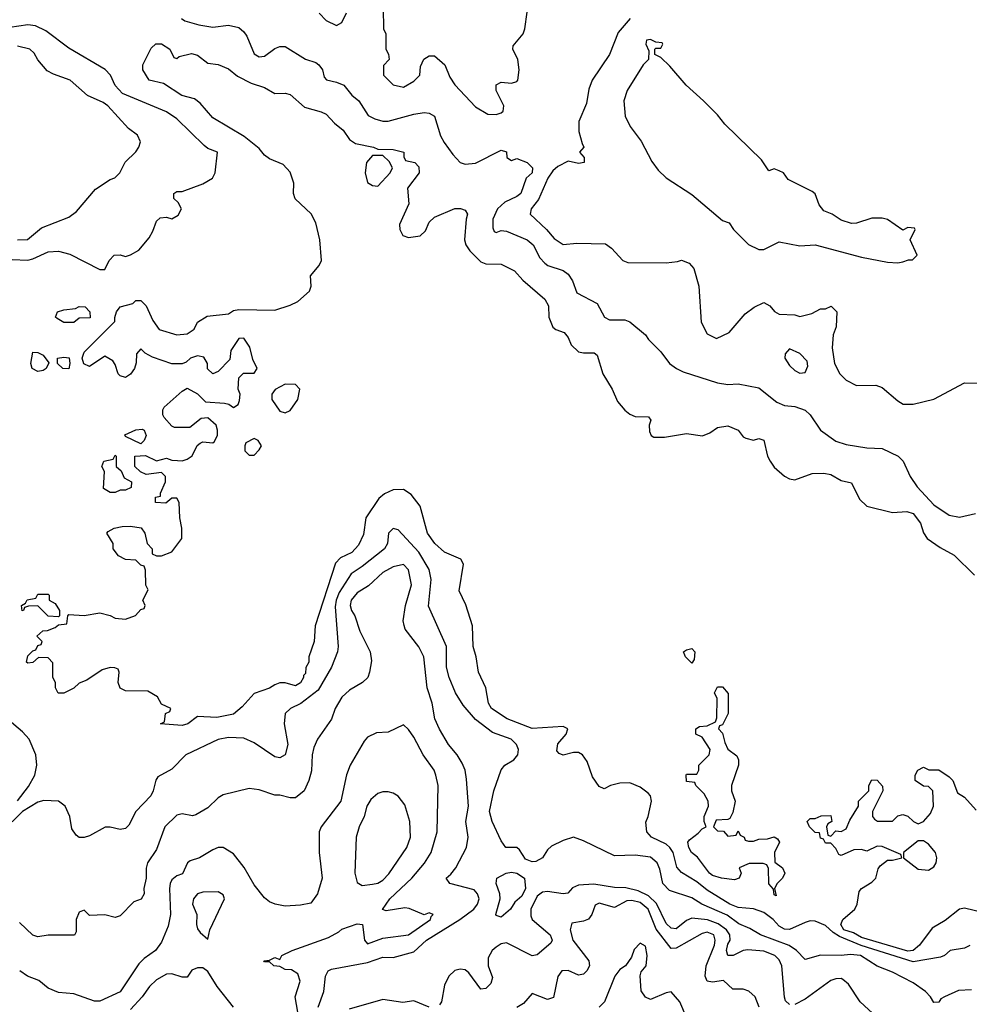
# Model space of a CAD drawing. Header units: inches. Extents: x 2348341 to 2479810, y 460419 to 613669.
# Tile 88 of 256: x 2401859 to 2405548, y 492921 to 496745. Entities that reach past the tile are written whole.
import ezdxf

# ---------------------------------------------------------------- set-up
doc = ezdxf.new("R2010")
doc.units = ezdxf.units.IN
doc.header["$MEASUREMENT"] = 0
doc.layers.add('C4409', color=7, linetype='Continuous')

msp = doc.modelspace()

# ---------------------------------------------------------------- linework, layer by layer
at = {"layer": 'C4409', "color": 2}
for points, elevation in [([(2403271.3, 496790), (2403272, 496710), (2403282, 496690), (2403282, 496630), (2403291.6, 496611.6), (2403294, 496590), (2403272.7, 496567.3), (2403272, 496530), (2403310, 496492), (2403350, 496482.8), (2403390, 496506), (2403414, 496530), (2403416.4, 496563.6), (2403428.9, 496591.1), (2403450, 496604.7), (2403470, 496604.7), (2403511, 496570), (2403530, 496522), (2403550, 496491.3), (2403630, 496406.8), (2403677.3, 496377.3), (2403710, 496376.3), (2403730, 496382.8), (2403737.2, 496390), (2403739.3, 496410), (2403709.6, 496469.6), (2403710, 496492), (2403730, 496502.8), (2403770, 496498.8), (2403790, 496504.7), (2403794, 496510), (2403799, 496550), (2403794, 496590), (2403775.3, 496630), (2403776.4, 496643.6), (2403815.3, 496690), (2403822, 496710), (2403830, 496774)], 86), ([(2402487.3, 496750), (2402501.1, 496741.1), (2402555.1, 496724.9), (2402610, 496716.3), (2402670, 496724), (2402710, 496714.8), (2402730, 496698), (2402741.4, 496681.4), (2402770, 496612), (2402790, 496601), (2402810, 496602.8), (2402850, 496633.4), (2402870, 496640.5), (2402890, 496640.5), (2402970, 496591), (2403010, 496578.8), (2403021, 496570), (2403034.8, 496550), (2403042, 496522), (2403050.9, 496510.9), (2403090, 496502.8), (2403118, 496490), (2403150, 496451.3), (2403176, 496430), (2403213.4, 496373.4), (2403239.3, 496359.3), (2403270, 496350.5), (2403290, 496350.5), (2403390, 496377.3), (2403430, 496384.7), (2403450, 496382), (2403470.5, 496370.5), (2403493.5, 496293.5), (2403507.5, 496267.5), (2403541.2, 496221.2), (2403570.8, 496190), (2403590, 496183.1), (2403630, 496187.4), (2403730, 496238), (2403750, 496232), (2403752, 496210), (2403770, 496198), (2403790, 496206), (2403830, 496190.8), (2403850.7, 496170), (2403850.6, 496150), (2403827.3, 496130), (2403805.3, 496070), (2403790, 496057.7), (2403743.9, 496036.1), (2403714.9, 496010), (2403697.3, 495970), (2403696.9, 495936.9), (2403702.8, 495922.8), (2403710, 495918), (2403730, 495926), (2403750, 495924), (2403830.6, 495890), (2403854.4, 495870), (2403880.3, 495820.3), (2403898.7, 495798.7), (2403910.3, 495790.3), (2403970.5, 495770.5), (2403990, 495756), (2404006.8, 495730), (2404024, 495684), (2404102, 495642), (2404131.3, 495590), (2404150, 495578.8), (2404210, 495578.8), (2404230, 495571), (2404290, 495521), (2404302.4, 495502.4), (2404350, 495454.8), (2404384, 495410), (2404410.8, 495390), (2404436.7, 495376.7), (2404570, 495334.9), (2404610, 495327.7), (2404650.7, 495330.7), (2404730, 495314.8), (2404799.9, 495259.9), (2404830, 495246.4), (2404870, 495242), (2404910, 495228.4), (2404930.5, 495210), (2404970, 495150.8), (2405030, 495107.7), (2405070, 495095.5), (2405150, 495082), (2405210, 495079.3), (2405271.3, 495050), (2405291.3, 495030), (2405318, 494970), (2405346, 494930), (2405410, 494860.7), (2405470, 494820.5), (2405510, 494813), (2405572.7, 494827.3)], 82), ([(2403022, 496770), (2403050, 496742), (2403090, 496722), (2403110, 496734), (2403129.1, 496770.9)], 86), ([(2404230.4, 496750), (2404184.4, 496695.6), (2404150.5, 496610), (2404083.1, 496510), (2404070, 496475.3), (2404060.9, 496419.1), (2404030.7, 496350), (2404031.3, 496310), (2404043.6, 496263.6), (2404051.3, 496250), (2404034, 496230), (2404052, 496210), (2404052, 496190), (2404030, 496186.6), (2403990, 496195.3), (2403950, 496175.1), (2403930, 496158), (2403910.4, 496130), (2403874, 496046), (2403846, 496010), (2403842, 495990), (2403906, 495930), (2403935.3, 495895.3), (2403970, 495871.3), (2404023.7, 495876.3), (2404134.8, 495874.8), (2404158, 495858), (2404202, 495810), (2404222, 495802), (2404370, 495801), (2404414.6, 495805.4), (2404430, 495811.3), (2404459.8, 495799.8), (2404478, 495778), (2404498, 495710), (2404506, 495570), (2404530, 495524.7), (2404566.4, 495506.4), (2404615.3, 495530), (2404678, 495602), (2404712.3, 495627.7), (2404750, 495646), (2404773.7, 495633.7), (2404790.9, 495610.9), (2404810, 495601), (2404870, 495598), (2404890, 495592), (2404936.4, 495603.6), (2404970, 495622), (2404990, 495622), (2405011.6, 495631.6), (2405034, 495610), (2405031.6, 495551.6), (2405019.6, 495520.4), (2405016, 495470), (2405024.7, 495410), (2405044.7, 495370), (2405070, 495344.7), (2405110, 495324.7), (2405185.4, 495325.4), (2405210, 495316), (2405270, 495264.7), (2405291.6, 495251.6), (2405330, 495251.3), (2405410, 495271.3), (2405530, 495334), (2405587.3, 495332.7)], 86), ([(2401830, 495813.4), (2401890, 495810.5), (2401910, 495815.5), (2401970, 495843.8), (2402010, 495845.5), (2402053.8, 495833.8), (2402170, 495774), (2402190, 495774), (2402206, 495810), (2402226, 495830), (2402250, 495831), (2402270, 495824.7), (2402290, 495831), (2402322, 495850), (2402362, 495898), (2402376.5, 495923.5), (2402390, 495962), (2402404.7, 495975.3), (2402430, 495978), (2402450, 495972), (2402474.6, 495985.4), (2402488, 496010), (2402474.6, 496034.6), (2402458, 496050), (2402458, 496070), (2402470, 496078), (2402490, 496078), (2402570, 496107.3), (2402608.7, 496130), (2402619, 496150), (2402628, 496230), (2402590, 496245.2), (2402575.9, 496255.9), (2402470, 496359.3), (2402430, 496387), (2402258.6, 496458.6), (2402229.8, 496489.8), (2402211.5, 496530), (2402190.9, 496550.9), (2402050, 496634), (2401961.1, 496701.1), (2401920.6, 496720.6), (2401890, 496725.4), (2401750, 496703.6)], 82), ([(2401850, 495890.4), (2401889.4, 495890.6), (2401944.1, 495935.9), (2402050, 495978), (2402080.2, 495999.8), (2402153.6, 496086.4), (2402210, 496124.7), (2402228.9, 496131.1), (2402248, 496150), (2402269.1, 496190.9), (2402310, 496232), (2402322, 496250), (2402328, 496270), (2402316.5, 496296.5), (2402282, 496322), (2402202, 496410), (2402183.2, 496423.2), (2402122, 496450), (2402055.3, 496510), (2401990, 496533.2), (2401966.3, 496546.3), (2401930, 496588.7), (2401915.5, 496615.5), (2401898, 496630), (2401850, 496642.7)], 86), ([(2405550.6, 493149.4), (2405530, 493139), (2405474, 493130), (2405452, 493110), (2405436.3, 493103.7), (2405330, 493085.6), (2405128.7, 493148.7), (2405043.4, 493183.4), (2405019.1, 493199.1), (2404990, 493227.3), (2404950, 493243.7), (2404930, 493244.2), (2404910, 493238), (2404850, 493211.1), (2404830, 493212.6), (2404810, 493224.2), (2404785.6, 493250), (2404750, 493277.4), (2404710, 493291.1), (2404650, 493296.8), (2404618.4, 493310), (2404530, 493363.5), (2404490, 493396), (2404430, 493432), (2404412.6, 493452.6), (2404398, 493510), (2404385.4, 493530), (2404370, 493542.7), (2404313.6, 493570), (2404295.8, 493590), (2404291.7, 493628.3), (2404300.9, 493650), (2404314, 493710), (2404309.4, 493730), (2404301, 493741), (2404270, 493764.5), (2404230, 493780.9), (2404190, 493779), (2404154, 493770), (2404130, 493758), (2404110, 493766), (2404084.1, 493804.1), (2404063.1, 493863.1), (2404046, 493890), (2404030, 493898), (2404010, 493898), (2403970, 493888), (2403954.6, 493894.6), (2403945.6, 493905.6), (2403950, 493932), (2403982, 493970), (2403988, 493990), (2403970, 493999), (2403850, 493991.5), (2403753.2, 494030), (2403692, 494070), (2403680.7, 494090), (2403669.6, 494150), (2403642, 494210), (2403632.3, 494270), (2403620.7, 494310), (2403618.4, 494390), (2403591.7, 494471.7), (2403567, 494527), (2403583.7, 494630), (2403573.2, 494650), (2403510, 494676.9), (2403471.8, 494710), (2403442.9, 494750), (2403414.9, 494854.9), (2403380.1, 494900.1), (2403350, 494920.7), (2403310, 494918.4), (2403276.5, 494903.5), (2403254.7, 494885.3), (2403204.4, 494810), (2403194.7, 494745.3), (2403175.8, 494704.2), (2403150, 494675.1), (2403105.5, 494654.5), (2403085.8, 494634.2), (2403007.3, 494390), (2403002.8, 494330), (2402982, 494270), (2402982, 494250), (2402971.3, 494228.7), (2402970, 494206), (2402962, 494198), (2402962, 494190), (2402950, 494168.7), (2402930, 494158), (2402890, 494169), (2402870, 494168.7), (2402850, 494162), (2402830, 494149), (2402770, 494128), (2402723.6, 494076.4), (2402690, 494048), (2402625.4, 494034.6), (2402550, 494038), (2402512, 494010), (2402490, 494004), (2402406, 494010), (2402422, 494018), (2402426, 494050), (2402442, 494058), (2402446, 494070), (2402410, 494086), (2402394.6, 494114.6), (2402356.4, 494136.4), (2402270, 494138), (2402250, 494148), (2402242, 494170), (2402246, 494210), (2402242, 494222), (2402228, 494228), (2402210, 494228.7), (2402179.8, 494220.2), (2402119.8, 494180.2), (2402090, 494168), (2402070, 494148), (2402030, 494128.7), (2402009, 494129), (2401998, 494150), (2401998, 494170), (2401988, 494190), (2401987.3, 494247.3), (2401970, 494266), (2401932.7, 494267.3), (2401910, 494248), (2401890, 494246), (2401886, 494250), (2401890, 494274), (2401910, 494294), (2401922, 494298), (2401930, 494314), (2401942, 494318), (2401946, 494330), (2401926, 494350), (2401948.4, 494371.6), (2401967.3, 494372.7), (2401996.4, 494383.6), (2402010, 494394), (2402042, 494398), (2402046, 494430), (2402050, 494434), (2402110, 494431.3), (2402170, 494441), (2402210, 494431.3), (2402230, 494421), (2402270, 494416), (2402308.9, 494431.1), (2402330, 494454), (2402342, 494458), (2402346, 494470), (2402338, 494490), (2402358, 494530), (2402348.7, 494548.7), (2402347.3, 494607.3), (2402342, 494622), (2402330, 494626), (2402310, 494646), (2402270, 494648), (2402243.1, 494663.1), (2402222, 494690), (2402222, 494710), (2402198, 494750), (2402203.1, 494756.9), (2402226, 494770), (2402256.9, 494776.9), (2402290, 494778), (2402330.9, 494770.9), (2402344.7, 494750), (2402354, 494710), (2402374, 494690), (2402374, 494670), (2402390, 494662), (2402410, 494662), (2402450, 494678), (2402488.7, 494730), (2402489.2, 494770), (2402481.2, 494810), (2402478, 494870), (2402470, 494886), (2402450, 494886), (2402427.3, 494867.3), (2402386, 494870), (2402386, 494890), (2402406, 494894), (2402406, 494906), (2402426, 494950), (2402426, 494970), (2402410, 494986), (2402350, 494978), (2402328.4, 494988.4), (2402306, 495010), (2402306, 495050), (2402347.3, 495052.7), (2402390, 495032), (2402430, 495042), (2402450, 495034), (2402472.7, 495032.7), (2402490, 495032), (2402510, 495038), (2402529.1, 495050.9), (2402549.1, 495090.9), (2402560.2, 495099.8), (2402570, 495104.7), (2402610, 495102), (2402614.6, 495105.4), (2402628, 495130), (2402628, 495150), (2402622, 495170), (2402590, 495198), (2402563.6, 495196.4), (2402519.6, 495160.4), (2402460.4, 495160.4), (2402450, 495166), (2402420.2, 495200.2), (2402415.3, 495210), (2402415.3, 495230), (2402420.2, 495239.8), (2402490, 495302), (2402510, 495314), (2402550, 495292), (2402581, 495261), (2402655.3, 495255.3), (2402671, 495251), (2402690, 495238), (2402708, 495250), (2402713.6, 495266.4), (2402715.3, 495290), (2402708, 495310), (2402710, 495354), (2402728.4, 495371.6), (2402770, 495372), (2402782, 495390), (2402765.2, 495425.2), (2402752.7, 495472.7), (2402730, 495508), (2402710, 495506), (2402679.8, 495460.2), (2402675.3, 495424.7), (2402630, 495378), (2402610, 495369), (2402589.1, 495389.1), (2402588, 495410), (2402574, 495434), (2402550, 495439), (2402522, 495430), (2402505.4, 495414.6), (2402490, 495408), (2402450, 495408), (2402374.6, 495434.6), (2402346, 495450), (2402330, 495466), (2402312.7, 495447.3), (2402311.6, 495411.6), (2402304.7, 495390), (2402290, 495368), (2402270, 495355.3), (2402250, 495362), (2402242, 495370), (2402230, 495406), (2402220.4, 495420.4), (2402190, 495438), (2402130, 495398), (2402108.7, 495408.7), (2402102, 495430), (2402110, 495454), (2402228, 495572), (2402228, 495588), (2402235.3, 495610), (2402249.2, 495630), (2402298, 495642), (2402310, 495654), (2402330, 495654), (2402350, 495634), (2402376.9, 495576.9), (2402401, 495541), (2402470, 495521), (2402510, 495524.7), (2402536.5, 495543.5), (2402549.5, 495570.5), (2402586.8, 495593.2), (2402670, 495602.8), (2402690, 495614.8), (2402710, 495619.1), (2402850, 495617.3), (2402910, 495636.3), (2402939, 495650), (2402985.2, 495690), (2402992, 495710), (2402989.3, 495750), (2403022.7, 495790), (2403032, 495810), (2403024.5, 495890), (2403010, 495955.3), (2402991.3, 495991.3), (2402929.3, 496049.3), (2402922.7, 496070), (2402924.5, 496110), (2402910, 496153.2), (2402882.5, 496182.5), (2402830, 496204), (2402810, 496219), (2402790, 496244), (2402731.6, 496291.6), (2402610, 496364), (2402560.1, 496420.1), (2402537.5, 496437.5), (2402488.7, 496450), (2402417.2, 496497.2), (2402362, 496510), (2402338, 496550), (2402338, 496570), (2402370, 496634), (2402388.4, 496651.6), (2402410, 496651), (2402442, 496630), (2402458, 496598), (2402470, 496594), (2402478, 496602), (2402526, 496614), (2402550, 496606.8), (2402590, 496576), (2402630, 496570.8), (2402670, 496554), (2402705.8, 496525.8), (2402758, 496498), (2402810, 496481), (2402850, 496458.8), (2402890, 496459.1), (2402910, 496454), (2402965.3, 496405.3), (2403030, 496387.3), (2403050, 496377.3), (2403082.4, 496342.4), (2403115.3, 496315.3), (2403139.9, 496279.9), (2403163.4, 496263.4), (2403234, 496250), (2403250, 496242), (2403310, 496241), (2403351.3, 496230), (2403352, 496212), (2403358, 496198), (2403394, 496190), (2403410, 496174), (2403411, 496150), (2403366, 496090), (2403370.8, 496030), (2403334.8, 495950), (2403336, 495930), (2403347.1, 495907.1), (2403370, 495898.8), (2403414.5, 495905.5), (2403435.5, 495924.5), (2403450, 495958), (2403470, 495977.3), (2403550, 496011), (2403571.3, 496011.3), (2403590, 496004.7), (2403598.8, 495990), (2403593.4, 495970), (2403587.7, 495890), (2403592.7, 495870), (2403607.3, 495847.3), (2403650, 495804.9), (2403670, 495797.1), (2403730, 495794.9), (2403781, 495770), (2403813.5, 495733.5), (2403899, 495659), (2403913.7, 495633.7), (2403914.4, 495590), (2403930, 495550.8), (2403941.7, 495541.7), (2403974.8, 495530), (2403990, 495511), (2404001.5, 495481.5), (2404030, 495454.9), (2404050, 495450.4), (2404090.4, 495450.4), (2404102, 495442), (2404124.9, 495370), (2404160.3, 495310), (2404182, 495262), (2404210, 495227.7), (2404230, 495213), (2404250, 495204), (2404302, 495202), (2404311.3, 495190), (2404304.7, 495170), (2404305.4, 495145.4), (2404312, 495130), (2404322.8, 495122.8), (2404364, 495124), (2404450, 495138), (2404512, 495128), (2404540.2, 495139.8), (2404570, 495161), (2404610, 495166.8), (2404650.6, 495150.6), (2404670, 495124.7), (2404679.8, 495119.8), (2404710, 495111.3), (2404730, 495118), (2404750, 495111.3), (2404764, 495050), (2404774, 495030), (2404790, 495006.8), (2404830, 494971.3), (2404850, 494961), (2404870, 494958), (2404938, 494982), (2404983.5, 494983.5), (2405010, 494978.8), (2405050, 494954.8), (2405090, 494946), (2405122, 494882), (2405150, 494854.8), (2405250, 494831), (2405305.6, 494834.4), (2405330, 494827.3), (2405359.1, 494790), (2405370, 494752), (2405384.7, 494730), (2405434.4, 494694.4), (2405490, 494664.9), (2405568, 494588)], 78), ([(2405557, 492977), (2405506, 492974), (2405451.3, 492950), (2405438, 492942), (2405430, 492928.7), (2405410, 492928), (2405398, 492950), (2405378, 492970), (2405330, 493004), (2405250, 493045.2), (2405190, 493069.2), (2405126, 493110), (2405086.2, 493113.8), (2405050, 493109.6), (2404970, 493112), (2404910, 493094), (2404877.2, 493130), (2404848.5, 493148.4), (2404737.2, 493190), (2404695.1, 493215.1), (2404652.7, 493232.7), (2404607.2, 493267.2), (2404509.7, 493309.7), (2404470, 493334.5), (2404382.9, 493362.9), (2404357.6, 493390), (2404346, 493446), (2404335.1, 493470), (2404310, 493492.3), (2404250, 493499.3), (2404170, 493497.2), (2404050, 493555.1), (2404010, 493569.4), (2403970, 493557), (2403925.5, 493534.5), (2403910, 493521.2), (2403890.3, 493489.6), (2403864.7, 493475.3), (2403850, 493473.6), (2403824.4, 493484.4), (2403800.9, 493520.9), (2403790, 493529.2), (2403748, 493530), (2403730, 493555.3), (2403695.1, 493630), (2403684.5, 493670), (2403700.7, 493750), (2403730, 493831.3), (2403744, 493850), (2403779, 493870), (2403794, 493890), (2403797.2, 493910), (2403789.2, 493930), (2403769, 493950), (2403695.8, 493975.8), (2403630, 494026.6), (2403582, 494082), (2403552.3, 494130), (2403527, 494190), (2403517, 494230), (2403517, 494310), (2403447.5, 494467.5), (2403457, 494570), (2403449.6, 494609.6), (2403410, 494677), (2403330, 494764), (2403310, 494768.7), (2403291.3, 494750), (2403287.7, 494710), (2403276.3, 494690), (2403190, 494621.6), (2403146.8, 494593.2), (2403100, 494520), (2403088, 494490), (2403084.2, 494464.2), (2403096.3, 494310), (2403094, 494290), (2403070.7, 494230), (2403019.1, 494140.9), (2402951.5, 494088.5), (2402911, 494070), (2402891, 494050), (2402886.8, 494010), (2402901.1, 493930), (2402890, 493889.3), (2402870, 493878), (2402850, 493882), (2402770, 493936.2), (2402730, 493954.7), (2402670, 493956.3), (2402630, 493949.4), (2402504.7, 493890), (2402450, 493834), (2402396.3, 493803.7), (2402388.3, 493791.7), (2402378, 493750), (2402368.2, 493730), (2402310.6, 493670), (2402283, 493617), (2402270, 493604), (2402250, 493599), (2402210, 493608.7), (2402191.6, 493608.4), (2402130, 493575.3), (2402110, 493569), (2402090, 493569), (2402078, 493578), (2402062, 493602), (2402054, 493650), (2402035.1, 493690), (2402009.3, 493709.3), (2401952.5, 493712.5), (2401930, 493706), (2401870.4, 493669.6), (2401830, 493629)], 82), ([(2403019, 492910), (2403040.9, 492970), (2403047, 493030), (2403057.2, 493050), (2403070, 493057.1), (2403210, 493083), (2403270, 493103.7), (2403310, 493102.4), (2403390, 493123.8), (2403439.6, 493170), (2403569.6, 493250), (2403623.7, 493290), (2403638, 493310), (2403643.7, 493330), (2403638, 493350), (2403625.1, 493365.1), (2403529.6, 493389.6), (2403515.3, 493410), (2403534.5, 493425.5), (2403553.2, 493450), (2403595.1, 493530), (2403600.9, 493570), (2403592, 493630), (2403602.9, 493690), (2403595.5, 493795.5), (2403589.4, 493829.4), (2403577.5, 493857.5), (2403559, 493890), (2403525.2, 493930), (2403490, 493988.7), (2403472.3, 494030), (2403460.9, 494090), (2403442, 494150), (2403429.2, 494270), (2403409.3, 494309.3), (2403357.2, 494377.2), (2403352.5, 494392.5), (2403349.3, 494410), (2403358.4, 494470), (2403380.9, 494550), (2403370, 494608), (2403350, 494629.2), (2403310, 494619.5), (2403270, 494598), (2403214.6, 494545.4), (2403170, 494519.3), (2403146.4, 494490), (2403142.4, 494470), (2403148.5, 494450), (2403160.5, 494430), (2403180.7, 494370), (2403221, 494290), (2403225.4, 494254.6), (2403218, 494210), (2403211.3, 494190), (2403191.3, 494170), (2403139.9, 494140.1), (2403110, 494114), (2403084, 494070), (2403070, 494028.7), (2403016, 493950), (2403001.4, 493918.6), (2402994.8, 493890), (2402993.2, 493826.8), (2402982.8, 493790), (2402964.7, 493750), (2402930, 493722), (2402910, 493722), (2402870, 493733.2), (2402850, 493733.2), (2402790, 493753.2), (2402750, 493759), (2402650, 493734), (2402630, 493722), (2402590, 493684), (2402543.5, 493656.5), (2402530, 493653.2), (2402490, 493660.9), (2402470, 493655.1), (2402422.8, 493610), (2402390, 493522), (2402356, 493470), (2402350.7, 493449.3), (2402350.6, 493410), (2402340.7, 493370), (2402342.8, 493350), (2402330.7, 493329.3), (2402302, 493318), (2402250, 493264), (2402230, 493258), (2402190, 493268.7), (2402130, 493266), (2402110, 493286), (2402090, 493278), (2402078, 493250), (2402078, 493202), (2402071.3, 493188.7), (2401970, 493189.2), (2401930, 493182), (2401910, 493189), (2401858.6, 493238.6)], 86), ([(2401850, 493710.8), (2401892.9, 493767.1), (2401918, 493810), (2401925.2, 493850), (2401921.2, 493890), (2401896, 493950), (2401870, 493979.3), (2401810, 494029.3)], 82), ([(2402939.7, 492890), (2402929.2, 492950), (2402948.7, 493010), (2402939, 493039), (2402914.6, 493054.6), (2402890, 493055.3), (2402870, 493068), (2402846, 493070), (2402830, 493086), (2402810, 493086), (2402808, 493090), (2402830, 493092), (2402850, 493102), (2402870, 493094), (2402878, 493110), (2402918, 493130), (2403059.3, 493180.7), (2403098.5, 493201.5), (2403110, 493212.4), (2403170, 493233.4), (2403191, 493231), (2403198.8, 493170), (2403210, 493156), (2403270, 493177.3), (2403369.3, 493190.7), (2403455.3, 493250), (2403458, 493262), (2403466, 493270), (2403450, 493275.3), (2403430, 493268), (2403372.1, 493292.1), (2403354.8, 493294.8), (2403283.1, 493283.1), (2403268.4, 493288.4), (2403297.2, 493330), (2403382, 493410), (2403431.2, 493468.8), (2403457, 493510), (2403480.9, 493590), (2403485.2, 493770), (2403476, 493810), (2403469.2, 493830), (2403426, 493890), (2403390, 493958), (2403370, 493988), (2403350, 494006), (2403290, 493978), (2403245.4, 493974.6), (2403210, 493958), (2403196.9, 493943.1), (2403142.8, 493850), (2403128.1, 493811.9), (2403106.8, 493710), (2403030.7, 493610), (2403022, 493590), (2403022, 493510), (2403034, 493410), (2403016.3, 493350), (2402990, 493314), (2402950, 493305.2), (2402890, 493301.2), (2402851.1, 493308.9), (2402830, 493319), (2402810, 493334), (2402770, 493384), (2402731.7, 493451.7), (2402690, 493505.2), (2402650, 493529.2), (2402630, 493529.2), (2402610, 493521.2), (2402558, 493490), (2402521.6, 493478.4), (2402510.5, 493469.5), (2402492.1, 493427.9), (2402470, 493419.3), (2402450, 493404), (2402443, 493390), (2402441.6, 493370), (2402444.4, 493270), (2402435.6, 493224.4), (2402410, 493162), (2402386.8, 493130), (2402342, 493098), (2402322, 493078), (2402250, 492968.7), (2402170, 492932.7), (2402150, 492932.3), (2402070, 492960.7), (2402010, 492967), (2401970, 492983.7), (2401933.6, 493013.6), (2401889.7, 493029.6), (2401859, 493050)], 90), ([(2405610, 493274.5), (2405530, 493294.5), (2405510, 493289.5), (2405454.4, 493245.6), (2405403.6, 493216.4), (2405354.4, 493150), (2405330, 493129.7), (2405310, 493127.6), (2405130, 493179.7), (2405097.8, 493197.8), (2405060.5, 493210), (2405049.7, 493230), (2405057, 493250), (2405104, 493290), (2405113.2, 493310), (2405120.9, 493359.1), (2405129.3, 493370.7), (2405170, 493394.8), (2405185.2, 493410), (2405193.6, 493446.4), (2405202, 493458), (2405230, 493481), (2405250, 493481), (2405286, 493490), (2405282, 493502), (2405210, 493534), (2405190, 493535.3), (2405150, 493515.3), (2405130, 493522), (2405099.6, 493520.4), (2405050, 493498), (2405042, 493502), (2405030, 493526), (2405010, 493546), (2404990, 493546), (2404982, 493562), (2404970, 493566), (2404966, 493586), (2404950, 493588), (2404928, 493610), (2404918, 493630), (2404930, 493642), (2404950, 493642), (2404972.7, 493652.7), (2405010, 493654), (2405014, 493630), (2404998, 493622), (2404994, 493610), (2404998, 493578), (2405010, 493574), (2405030, 493594), (2405050, 493592), (2405070, 493602), (2405084.7, 493635.3), (2405118, 493690), (2405118, 493710), (2405158, 493750), (2405158, 493770), (2405170, 493792), (2405190, 493791.3), (2405211.6, 493768.4), (2405212, 493750), (2405172, 493670), (2405172, 493650), (2405179.6, 493639.6), (2405191.6, 493631.6), (2405250, 493631.3), (2405270, 493652), (2405290, 493658), (2405310, 493651.3), (2405331.1, 493631.1), (2405350, 493622), (2405370, 493631), (2405398, 493662), (2405409, 493690), (2405406, 493750), (2405390, 493766), (2405370, 493768), (2405338, 493790), (2405338, 493810), (2405348, 493830), (2405370, 493842), (2405391.6, 493831.6), (2405430, 493831.3), (2405470, 493804.7), (2405484.7, 493790), (2405502, 493742), (2405530, 493724.7), (2405574.4, 493674.4)], 74), ([(2404850, 492919.3), (2404834.2, 492934.2), (2404830, 492948), (2404819.6, 493070), (2404810, 493092.7), (2404792.7, 493110), (2404750, 493127.3), (2404687.9, 493132.1), (2404670, 493129.5), (2404630.2, 493109.8), (2404610, 493109.6), (2404604.4, 493130), (2404610, 493154), (2404619.6, 493170), (2404618.3, 493190), (2404604.8, 493210), (2404573, 493233), (2404531.5, 493248.5), (2404470, 493255.4), (2404450, 493246.3), (2404410, 493213.3), (2404390, 493216.3), (2404370, 493234.5), (2404332.4, 493312.4), (2404301.3, 493341.3), (2404261.5, 493361.5), (2404213.4, 493373.4), (2404170, 493374.7), (2404090, 493387.1), (2404030, 493383.6), (2404007.3, 493372.7), (2403987.9, 493352.1), (2403970, 493349.6), (2403910, 493358.7), (2403890, 493355.6), (2403870, 493340.7), (2403844.2, 493290), (2403844.6, 493264.6), (2403850.5, 493250), (2403919.3, 493190), (2403927.3, 493170), (2403922, 493158), (2403870, 493112.7), (2403850.6, 493109.4), (2403750, 493158.7), (2403730, 493155.1), (2403710, 493142.4), (2403694.9, 493130), (2403679, 493101), (2403679.3, 493070), (2403695.9, 493024.1), (2403690, 493002), (2403670, 492982), (2403650, 492979), (2403603.3, 493043.3), (2403590, 493054), (2403570, 493057), (2403550, 493051.8), (2403526, 493030), (2403510, 492995.3), (2403497.6, 492930), (2403490, 492918)], 86), ([(2404732.3, 492910), (2404716, 492950), (2404691.7, 492971.7), (2404670, 492979.3), (2404630, 492979), (2404592.7, 493012.7), (2404550, 493006.6), (2404529.2, 493010), (2404522, 493030), (2404525.6, 493070), (2404558, 493150), (2404560.7, 493170), (2404555.1, 493190), (2404530, 493200.9), (2404510, 493196.2), (2404410, 493138), (2404390, 493137.2), (2404332.3, 493212.3), (2404300.4, 493290), (2404270, 493315.8), (2404236.7, 493323.3), (2404218, 493322), (2404170, 493297.2), (2404110, 493313.2), (2404094.8, 493305.2), (2404082, 493270), (2404068.2, 493251.8), (2404050, 493243.7), (2404004, 493236), (2403997.3, 493210), (2404008.4, 493170), (2404070.6, 493090), (2404073, 493070), (2404062.8, 493050), (2404050, 493037.2), (2404030, 493033.2), (2403990, 493052.3), (2403964.7, 493050), (2403950, 493028), (2403932.5, 492947.5), (2403910, 492939.3), (2403850, 492962), (2403815.9, 492924.1), (2403790, 492908.7)], 90), ([(2404450, 492869.3), (2404424, 492930), (2404390, 492968.7), (2404370, 492965.2), (2404310, 492939.3), (2404290, 492948.7), (2404272.9, 492972.9), (2404269, 493031), (2404273.2, 493046.8), (2404293.2, 493070), (2404297.2, 493110), (2404290, 493146), (2404270, 493158), (2404246.4, 493133.6), (2404236, 493104), (2404212, 493070), (2404190, 493055.3), (2404171, 493030), (2404130.7, 492930), (2404110.3, 492909.7)], 94), ([(2402689.6, 492909.6), (2402626, 492990), (2402590, 493048), (2402570, 493062), (2402550, 493062), (2402527.3, 493052.7), (2402510, 493026), (2402490, 493026), (2402450, 493039), (2402430, 493037.2), (2402390, 493016), (2402362.8, 492990), (2402334.8, 492950), (2402290, 492900.7)], 94), ([(2405188.7, 492870), (2405124, 492930), (2405078.9, 492998.9), (2405057.5, 493017.5), (2405050, 493021.2), (2405030, 493019.3), (2405010, 493012.7), (2404910, 492940.9), (2404870, 492919.5)], 86), ([(2403450, 492909.6), (2403390, 492934), (2403347.6, 492927.6), (2403270, 492939.5), (2403138.8, 492901.2)], 86)]:
    msp.add_lwpolyline(points, dxfattribs=dict(at, elevation=elevation))
for points, elevation in [([(2404310, 496668), (2404294, 496666), (2404292, 496650), (2404303.6, 496623.6), (2404302, 496590), (2404281, 496570), (2404218.8, 496470), (2404206, 496430), (2404211, 496370), (2404231, 496330), (2404273.2, 496273.2), (2404314.4, 496194.4), (2404339.8, 496159.8), (2404370, 496131.3), (2404470, 496066), (2404590, 495964.7), (2404615.3, 495955.3), (2404632, 495930), (2404690, 495872), (2404730, 495852), (2404750, 495852), (2404810, 495882), (2404890, 495866.8), (2404950, 495871), (2405130, 495822.8), (2405230, 495802.8), (2405270, 495801), (2405290, 495804.7), (2405312, 495812), (2405328, 495812), (2405346, 495830), (2405318, 495890), (2405338, 495930), (2405335.3, 495935.3), (2405310, 495938), (2405290, 495928), (2405230, 495968.7), (2405210, 495974), (2405170, 495974), (2405110, 495954), (2405090, 495952.7), (2405050, 495966), (2405015.3, 495990), (2404982.7, 496002.7), (2404965.2, 496025.2), (2404950, 496068), (2404938, 496078), (2404844, 496124), (2404826, 496150), (2404810, 496158), (2404790, 496166), (2404770, 496158), (2404740.4, 496200.4), (2404598.6, 496338.6), (2404570, 496375.3), (2404515.3, 496430), (2404448.7, 496490), (2404384.7, 496564.7), (2404350, 496598), (2404326, 496610), (2404326, 496630), (2404330, 496634), (2404350, 496634), (2404358, 496650), (2404354.6, 496654.6), (2404330, 496658)], 90), ([(2403270, 496218), (2403230, 496218), (2403206.8, 496190), (2403200.7, 496150), (2403210, 496112), (2403230, 496101), (2403250, 496098), (2403298, 496150), (2403308, 496170), (2403294.6, 496194.6)], 78), ([(2402030, 495568.7), (2402004.7, 495584.7), (2401998, 495590), (2402006, 495610), (2402030, 495618), (2402076.4, 495623.6), (2402090, 495631.3), (2402114, 495630), (2402132, 495610), (2402132.7, 495587.3), (2402090, 495586), (2402070, 495568.7)], 78), ([(2401930, 495378), (2401908, 495390), (2401902, 495410), (2401910, 495454), (2401930, 495452), (2401950, 495442), (2401972.7, 495412.7), (2401962, 495390), (2401950, 495382)], 78), ([(2404850, 495466), (2404832.7, 495447.3), (2404832, 495430), (2404850, 495402), (2404870, 495382), (2404890, 495372), (2404910, 495374), (2404920.4, 495399.6), (2404918, 495418), (2404890, 495448)], 86), ([(2402050, 495388.7), (2402026, 495390), (2402006, 495410), (2402006, 495430), (2402030, 495434), (2402051.1, 495431.1), (2402054, 495410)], 78), ([(2402890, 495329), (2402850.9, 495309.1), (2402838, 495290), (2402838, 495270), (2402870, 495224.7), (2402890, 495218), (2402910, 495226.8), (2402939, 495270), (2402948, 495310), (2402930, 495328)], 78), ([(2402330, 495098), (2402270, 495126), (2402267.3, 495132.7), (2402310, 495151.3), (2402334.8, 495154.8), (2402342, 495150), (2402351, 495130), (2402342, 495110)], 78), ([(2402770, 495118), (2402738, 495102), (2402734, 495090), (2402734, 495070), (2402750, 495054), (2402770, 495054), (2402790, 495074), (2402798, 495090), (2402786, 495110)], 78), ([(2402210, 494908), (2402184, 494924), (2402188.7, 494990), (2402178, 495010), (2402186, 495030), (2402222, 495038), (2402230, 495054), (2402234, 495050), (2402234, 495010), (2402252.7, 494992.7), (2402265.4, 494965.4), (2402294, 494950), (2402292, 494928), (2402270, 494918), (2402250, 494918), (2402230, 494908)], 78), ([(2402010, 494426), (2401970, 494428), (2401930, 494468), (2401892.7, 494467.3), (2401878, 494462), (2401874, 494450), (2401868.4, 494448.4), (2401866, 494470), (2401882, 494478), (2401888.4, 494491.6), (2401922, 494498), (2401930, 494514), (2401970, 494514), (2401974, 494510), (2401974, 494490), (2401996.9, 494476.9), (2402014, 494450), (2402014, 494430)], 78), ([(2404470, 494246), (2404446, 494270), (2404438, 494290), (2404450, 494298), (2404470, 494302), (2404482, 494290), (2404479.6, 494260.4)], 74), ([(2404610, 493574), (2404642, 493578), (2404650, 493594), (2404658, 493578), (2404674, 493570), (2404678, 493558), (2404690, 493554), (2404710, 493554), (2404730, 493562), (2404763.6, 493563.6), (2404790, 493571.3), (2404803.6, 493563.6), (2404811.3, 493550), (2404792, 493510), (2404792.7, 493472.7), (2404822, 493450), (2404831.3, 493430), (2404822, 493410), (2404802, 493390), (2404792, 493370), (2404798, 493342), (2404790, 493346), (2404787.3, 493367.3), (2404769.1, 493389.1), (2404768, 493448), (2404762, 493462), (2404747.3, 493467.3), (2404692.7, 493467.3), (2404654, 493450), (2404662, 493430), (2404654, 493410), (2404636, 493404), (2404586, 493410), (2404550, 493421.2), (2404539, 493430), (2404492.5, 493492.5), (2404469.3, 493510), (2404459, 493530), (2404455.3, 493550), (2404461.2, 493558.8), (2404495.3, 493584.7), (2404510, 493602), (2404526, 493610), (2404518, 493630), (2404518, 493650), (2404535.3, 493690), (2404534, 493710), (2404518, 493738), (2404486, 493770), (2404482, 493782), (2404450, 493786), (2404448, 493810), (2404450, 493814), (2404490, 493814), (2404498, 493830), (2404498, 493850), (2404538, 493890), (2404542, 493910), (2404510, 493958), (2404486, 493970), (2404486, 493990), (2404500.4, 493999.6), (2404530, 494002), (2404562, 494018), (2404567.3, 494032.7), (2404568.4, 494108.4), (2404558, 494130), (2404570, 494154), (2404590, 494154), (2404611.6, 494128.4), (2404611.3, 494050), (2404590, 494006), (2404578, 494002), (2404574, 493990), (2404590, 493974), (2404598, 493938), (2404610, 493912), (2404645.4, 493885.4), (2404652, 493870), (2404652, 493850), (2404624.7, 493770), (2404624.7, 493750), (2404638, 493710), (2404630, 493666), (2404618, 493642), (2404610, 493638), (2404564.7, 493635.3), (2404554, 493610), (2404570, 493594), (2404592.7, 493592.7)], 74), ([(2403290, 493745.2), (2403270, 493745.2), (2403250, 493739), (2403223.4, 493716.6), (2403207.7, 493690), (2403197.3, 493650), (2403177.3, 493610), (2403166.8, 493570), (2403160.7, 493430), (2403170, 493394), (2403190, 493382), (2403230, 493387.3), (2403250, 493390.6), (2403270, 493403), (2403293.2, 493426.8), (2403362.7, 493530), (2403377, 493570), (2403374.5, 493630), (2403355.1, 493695.1), (2403330, 493729.3), (2403310, 493741.2)], 94), ([(2405370, 493555.3), (2405350, 493555.3), (2405292, 493510), (2405292, 493490), (2405350, 493446), (2405390, 493442), (2405410, 493454.8), (2405419.5, 493470), (2405422, 493490), (2405417.2, 493510), (2405390, 493542)], 74), ([(2403730, 493259), (2403710, 493266), (2403709, 493269), (2403725.2, 493330), (2403724, 493350), (2403709.5, 493390), (2403713.2, 493410), (2403749.6, 493430.4), (2403770, 493434.4), (2403790.4, 493430.4), (2403820.7, 493410), (2403824.4, 493370), (2403810, 493340.9), (2403782.5, 493317.5), (2403766, 493290)], 82), ([(2402630, 493358), (2402570, 493356), (2402550, 493349.2), (2402534, 493330), (2402530.8, 493310), (2402546.8, 493270), (2402546, 493230), (2402550, 493214), (2402559.6, 493199.6), (2402590, 493174), (2402598, 493210), (2402655.3, 493330), (2402650, 493346)], 94)]:
    msp.add_lwpolyline(points, close=True, dxfattribs=dict(at, elevation=elevation))

doc.saveas('drawing.dxf')
